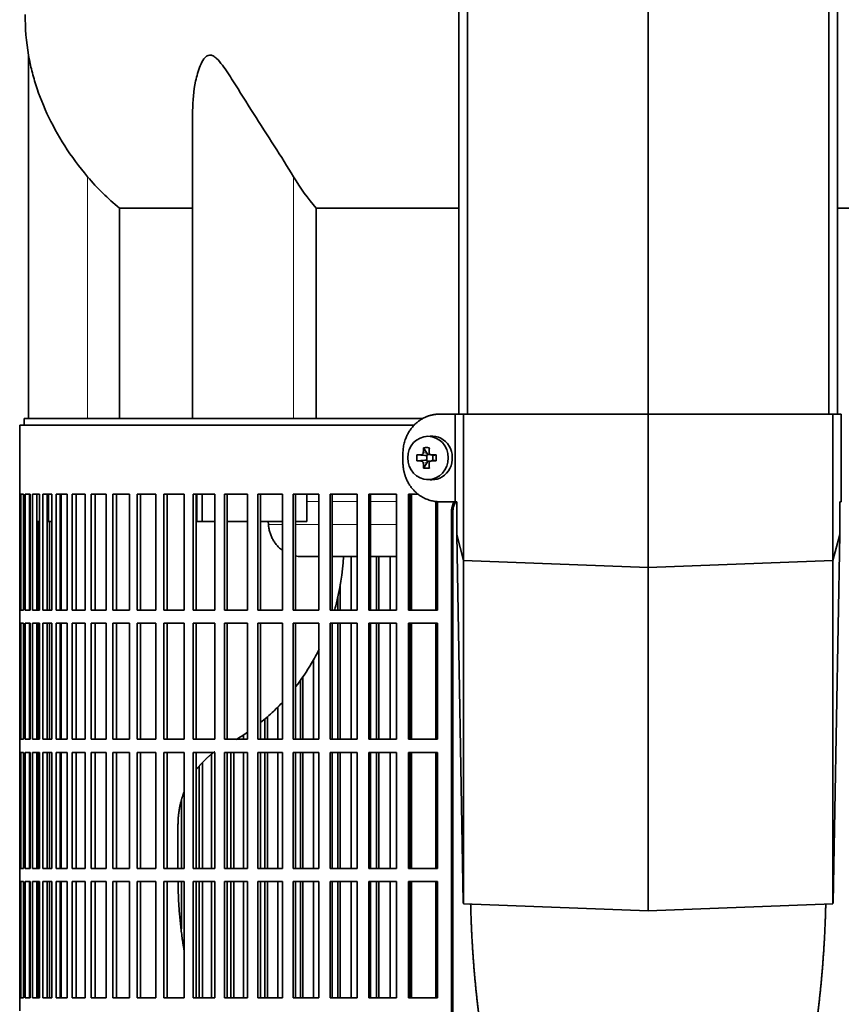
# Model space of a CAD drawing. Header units: millimetres. Extents: x 461 to 1353, y -2347 to 1807.
# Tile 16 of 30: x 468 to 656, y -303 to -79. Entities that reach past the tile are written whole.
import ezdxf

# ---------------------------------------------------------------- set-up
doc = ezdxf.new("R2010")
doc.units = ezdxf.units.MM
for name, color, linetype in [('M5X8_UNI7687', 7, 'Continuous'), ('MID_454-5', 7, 'Continuous'), ('VSI344-454_FILTR', 7, 'Continuous'), ('VSI344-454_SUPPO', 7, 'Continuous'), ('VSI344-454_TERMI', 7, 'Continuous'), ('VSI454_DIFFUSORE', 7, 'Continuous')]:
    doc.layers.add(name, color=color, linetype=linetype)

# ---------------------------------------------------------------- blocks, each defined once
blk = doc.blocks.new('SE')
at = {"layer": 'M5X8_UNI7687', "color": 7, "linetype": 'Continuous', "lineweight": 35}
for p, q in [((561.84, -173.6), (560.99, -173.67)), ((560.35, -176.25), (561.12, -177.56)), ((558.81, -177.9), (560.65, -178.05)), ((558.81, -179.28), (560.65, -179.12)), ((560.35, -180.92), (561.12, -179.62)), ((561.05, -179.15), (561.05, -178.02)), ((561.22, -177.84), (561.84, -177.84)), ((561.87, -179.34), (561.22, -179.34)), ((561.92, -177.85), (562.51, -178.05)), ((562.51, -179.12), (561.92, -179.32)), ((562.46, -178.03), (562.46, -179.14)), ((563.19, -177.9), (562.59, -178.05)), ((563.19, -179.28), (562.59, -179.12)), ((560.99, -183.5), (561.84, -183.57))]:
    blk.add_line(p, q, dxfattribs=at)
at = {"layer": 'M5X8_UNI7687', "color": 4, "linetype": 'Continuous', "lineweight": 9}
for p, q in [((560.26, -177.38), (561.12, -177.56)), ((560.65, -178.05), (559.8, -177.88)), ((559.8, -179.3), (560.65, -179.12)), ((561.12, -179.62), (560.26, -179.8)), ((562.07, -177.88), (562.59, -178.05)), ((562.59, -179.12), (562.07, -179.3))]:
    blk.add_line(p, q, dxfattribs=at)
at = {"layer": 'M5X8_UNI7687', "color": 7, "linetype": 'Continuous', "lineweight": 35}
for centre, radius, start, end in [((569.97, -178.59), 11.19, 176.4519, 183.5481), ((529.24, -178.59), 33.96, 358.8317, 1.1683)]:
    blk.add_arc(centre, radius, start, end, dxfattribs=at)
blk.add_ellipse((561.34, -178.59), major_axis=(0, -4.93), ratio=0.939693, dxfattribs=at)
for centre, major_axis, ratio, start_param, end_param in [((562.2, -178.59), (0, -5), 0.939693, 0, 3.218028), ((564.46, -178.59), (0, 10), 0.422618, 1.335108, 1.449667), ((563.56, -181.65), (-8.99, 2.22), 0.549436, -1.223909, -1.074217), ((560.64, -177.55), (0.521, -0.505), 0.511875, 0.559691, 1.077892), ((564.17, -178.59), (0, 10), 0.258819, 1.335108, 1.449667), ((564.31, -178.74), (-9.99, 0.3), 0.0819, -1.099374, -0.984815), ((564.31, -178.43), (-9.99, -0.3), 0.0819, 0.984815, 1.099374), ((564.46, -178.59), (0, -10), 0.422618, -1.449667, -1.335108), ((560.64, -177.55), (0.805, -0.118), 0.613124, 4.809424, 5.327625), ((560.64, -179.62), (0.805, 0.118), 0.613124, 0.95556, 1.473761), ((560.81, -177.59), (0.03, -0.501), 0.939258, 0.461161, 0.987959), ((560.81, -179.59), (0.03, 0.501), 0.939258, 5.295226, 5.822024), ((560.64, -179.62), (0.521, 0.505), 0.511875, 5.205293, 5.723494), ((564.17, -178.59), (0, -10), 0.258819, -1.449667, -1.335108), ((564.31, -178.74), (-9.99, 0.3), 0.0819, -1.456192, -1.341632), ((564.31, -178.43), (-9.99, -0.3), 0.0819, 1.341632, 1.456192), ((562.59, -177.55), (0.052, 0.506), 0.51441, 3.025925, 3.331693), ((562.59, -179.62), (0.052, -0.506), 0.51441, 2.951492, 3.25726), ((563.56, -175.52), (-8.99, -2.22), 0.549436, 1.074217, 1.223909), ((562.2, -178.59), (0, -5), 0.939693, 6.20675, 6.283185)]:
    blk.add_ellipse(centre, major_axis=major_axis, ratio=ratio, start_param=start_param, end_param=end_param, dxfattribs=at)
for points in [[(559.8, -177.88), (559.81, -177.88), (559.84, -177.88), (559.88, -177.87), (559.93, -177.86), (559.97, -177.84), (560.01, -177.82), (560.04, -177.79), (560.08, -177.76), (560.12, -177.73), (560.15, -177.69), (560.18, -177.65), (560.2, -177.61), (560.22, -177.57), (560.24, -177.52), (560.25, -177.48), (560.26, -177.43), (560.26, -177.4), (560.26, -177.38)], [(561.6, -177.38), (561.6, -177.4), (561.6, -177.43), (561.6, -177.48), (561.61, -177.52), (561.63, -177.57), (561.65, -177.61), (561.67, -177.65), (561.7, -177.69), (561.73, -177.73), (561.76, -177.76), (561.8, -177.79), (561.84, -177.82), (561.88, -177.84), (561.92, -177.86), (561.97, -177.87), (562.02, -177.88), (562.05, -177.88), (562.07, -177.88)], [(560.26, -179.8), (560.26, -179.78), (560.26, -179.74), (560.25, -179.7), (560.24, -179.65), (560.22, -179.61), (560.2, -179.56), (560.18, -179.52), (560.15, -179.48), (560.12, -179.44), (560.08, -179.41), (560.04, -179.38), (560.01, -179.36), (559.97, -179.34), (559.93, -179.32), (559.88, -179.31), (559.84, -179.3), (559.81, -179.3), (559.8, -179.3)], [(562.07, -179.3), (562.05, -179.3), (562.02, -179.3), (561.97, -179.31), (561.92, -179.32), (561.88, -179.34), (561.84, -179.36), (561.8, -179.38), (561.76, -179.41), (561.73, -179.44), (561.7, -179.48), (561.67, -179.52), (561.65, -179.56), (561.63, -179.61), (561.61, -179.65), (561.6, -179.7), (561.6, -179.74), (561.6, -179.78), (561.6, -179.8)]]:
    blk.add_open_spline(points, degree=3, dxfattribs=at)
at = {"layer": 'MID_454-5', "color": 7, "linetype": 'Continuous', "lineweight": 35}
for p, q in [((568.41, 1013.41), (568.41, -168.59)), ((570.38, -168.59), (570.38, 1013.41)), ((611.62, -168.59), (611.62, 1013.41)), ((652.86, -168.59), (652.86, 1013.41)), ((654.83, 1013.41), (654.83, -168.59))]:
    blk.add_line(p, q, dxfattribs=at)
at = {"layer": 'VSI344-454_FILTR', "color": 7, "linetype": 'Continuous', "lineweight": 35}
for p, q in [((558.16, -171.09), (468.12, -171.09)), ((468.12, -171.09), (468.12, -186.84)), ((468.12, -186.84), (468.24, -186.84)), ((468.12, -213.34), (468.12, -186.84)), ((468.24, -213.34), (468.24, -186.84)), ((468.4, -186.84), (469.01, -186.84)), ((468.4, -213.34), (468.4, -186.84)), ((469.01, -213.34), (469.01, -186.84)), ((469.38, -186.84), (470.48, -186.84)), ((469.38, -213.34), (469.38, -186.84)), ((470.37, -213.34), (470.37, -186.84)), ((470.48, -213.34), (470.48, -186.84)), ((471.05, -186.84), (472.63, -186.84)), ((471.05, -213.34), (471.05, -186.84)), ((472.02, -213.34), (472.02, -186.84)), ((472.63, -213.34), (472.63, -186.84)), ((473.4, -186.84), (475.46, -186.84)), ((473.4, -213.34), (473.4, -186.84)), ((474.36, -213.34), (474.36, -186.84)), ((475.46, -213.34), (475.46, -186.84)), ((476.43, -186.84), (478.95, -186.84)), ((476.43, -213.34), (476.43, -186.84)), ((477.36, -213.34), (477.36, -186.84)), ((478.95, -213.34), (478.95, -186.84)), ((480.12, -186.84), (483.09, -186.84)), ((480.12, -213.34), (480.12, -186.84)), ((481.02, -213.34), (481.02, -186.84)), ((483.09, -213.34), (483.09, -186.84)), ((484.44, -186.84), (487.85, -186.84)), ((484.44, -213.34), (484.44, -186.84)), ((485.32, -213.34), (485.32, -186.84)), ((487.85, -213.34), (487.85, -186.84)), ((489.39, -186.84), (493.22, -186.84)), ((489.39, -213.34), (489.39, -186.84)), ((490.23, -213.34), (490.23, -186.84)), ((493.22, -213.34), (493.22, -186.84)), ((494.93, -186.84), (499.17, -186.84)), ((494.93, -213.34), (494.93, -186.84)), ((495.73, -213.34), (495.73, -186.84)), ((499.17, -213.34), (499.17, -186.84)), ((501.04, -186.84), (505.66, -186.84)), ((501.04, -213.34), (501.04, -186.84)), ((501.8, -213.34), (501.8, -186.84)), ((505.66, -213.34), (505.66, -186.84)), ((507.69, -186.84), (512.67, -186.84)), ((507.69, -213.34), (507.69, -186.84)), ((508.4, -213.34), (508.4, -186.84)), ((512.67, -213.34), (512.67, -186.84)), ((514.85, -186.84), (520.16, -186.84)), ((514.85, -213.34), (514.85, -186.84)), ((515.5, -213.34), (515.5, -186.84)), ((520.16, -213.34), (520.16, -186.84)), ((522.47, -186.84), (528.09, -186.84)), ((522.47, -213.34), (522.47, -186.84)), ((523.08, -213.34), (523.08, -186.84)), ((528.09, -213.34), (528.09, -186.84)), ((530.54, -186.84), (536.44, -186.84)), ((530.54, -213.34), (530.54, -186.84)), ((531.08, -213.34), (531.08, -186.84)), ((536.44, -213.34), (536.44, -186.84)), ((538.99, -186.84), (545.15, -186.84)), ((538.99, -213.34), (538.99, -186.84)), ((539.48, -213.34), (539.48, -186.84)), ((545.15, -213.34), (545.15, -186.84)), ((547.8, -186.84), (554.18, -186.84)), ((547.8, -213.34), (547.8, -186.84)), ((548.23, -213.34), (548.23, -186.84)), ((554.18, -213.34), (554.18, -186.84)), ((556.92, -186.84), (559.05, -186.84)), ((556.92, -213.34), (556.92, -186.84)), ((557.28, -213.34), (557.28, -186.84)), ((563.49, -213.34), (563.49, -188.53)), ((566.68, -462.09), (566.68, -191.09)), ((566.99, -462.09), (566.99, -191.09)), ((472.45, -213.34), (472.45, -193.09)), ((474.93, -213.34), (474.93, -193.09)), ((543.81, -213.34), (543.81, -201.09)), ((549.62, -213.34), (549.62, -201.09)), ((550.08, -213.34), (550.08, -201.09)), ((552.72, -213.34), (552.72, -201.09)), ((541.26, -213.34), (541.26, -207.45)), ((540.75, -213.34), (540.75, -210.21)), ((468.12, -213.34), (468.24, -213.34)), ((468.12, -213.34), (468.12, -216.34)), ((468.4, -213.34), (469.01, -213.34)), ((469.38, -213.34), (470.48, -213.34)), ((471.05, -213.34), (472.63, -213.34)), ((473.4, -213.34), (475.46, -213.34)), ((476.43, -213.34), (478.95, -213.34)), ((480.12, -213.34), (483.09, -213.34)), ((484.44, -213.34), (487.85, -213.34)), ((489.39, -213.34), (493.22, -213.34)), ((494.93, -213.34), (499.17, -213.34)), ((501.04, -213.34), (505.66, -213.34)), ((507.69, -213.34), (512.67, -213.34)), ((514.85, -213.34), (520.16, -213.34)), ((522.47, -213.34), (528.09, -213.34)), ((530.54, -213.34), (536.44, -213.34)), ((538.99, -213.34), (545.15, -213.34)), ((547.8, -213.34), (554.18, -213.34)), ((556.92, -213.34), (563.49, -213.34)), ((468.12, -216.34), (468.24, -216.34)), ((468.12, -242.84), (468.12, -216.34)), ((468.24, -242.84), (468.24, -216.34)), ((468.4, -216.34), (469.01, -216.34)), ((468.4, -242.84), (468.4, -216.34)), ((469.01, -242.84), (469.01, -216.34)), ((469.38, -216.34), (470.48, -216.34)), ((469.38, -242.84), (469.38, -216.34)), ((470.37, -242.84), (470.37, -216.34)), ((470.48, -242.84), (470.48, -216.34)), ((471.05, -216.34), (472.63, -216.34)), ((471.05, -242.84), (471.05, -216.34)), ((472.02, -242.84), (472.02, -216.34)), ((472.45, -242.84), (472.45, -216.34)), ((472.63, -242.84), (472.63, -216.34)), ((473.4, -216.34), (475.46, -216.34)), ((473.4, -242.84), (473.4, -216.34)), ((474.36, -242.84), (474.36, -216.34)), ((474.93, -242.84), (474.93, -216.34)), ((475.46, -242.84), (475.46, -216.34)), ((476.43, -216.34), (478.95, -216.34)), ((476.43, -242.84), (476.43, -216.34)), ((477.36, -242.84), (477.36, -216.34)), ((478.95, -242.84), (478.95, -216.34)), ((480.12, -216.34), (483.09, -216.34)), ((480.12, -242.84), (480.12, -216.34)), ((481.02, -242.84), (481.02, -216.34)), ((483.09, -242.84), (483.09, -216.34)), ((484.44, -216.34), (487.85, -216.34)), ((484.44, -242.84), (484.44, -216.34)), ((485.32, -242.84), (485.32, -216.34)), ((487.85, -242.84), (487.85, -216.34)), ((489.39, -216.34), (493.22, -216.34)), ((489.39, -242.84), (489.39, -216.34)), ((490.23, -242.84), (490.23, -216.34)), ((493.22, -242.84), (493.22, -216.34)), ((494.93, -216.34), (499.17, -216.34)), ((494.93, -242.84), (494.93, -216.34)), ((495.73, -242.84), (495.73, -216.34)), ((499.17, -242.84), (499.17, -216.34)), ((501.04, -216.34), (505.66, -216.34)), ((501.04, -242.84), (501.04, -216.34)), ((501.8, -242.84), (501.8, -216.34)), ((505.66, -242.84), (505.66, -216.34)), ((507.69, -216.34), (512.67, -216.34)), ((507.69, -242.84), (507.69, -216.34)), ((508.4, -242.84), (508.4, -216.34)), ((512.67, -242.84), (512.67, -216.34)), ((514.85, -216.34), (520.16, -216.34)), ((514.85, -242.84), (514.85, -216.34)), ((515.5, -242.84), (515.5, -216.34)), ((520.16, -242.84), (520.16, -216.34)), ((522.47, -216.34), (528.09, -216.34)), ((522.47, -242.84), (522.47, -216.34)), ((523.08, -242.84), (523.08, -216.34)), ((528.09, -242.84), (528.09, -216.34)), ((530.54, -216.34), (536.44, -216.34)), ((530.54, -242.84), (530.54, -216.34)), ((531.08, -242.84), (531.08, -216.34)), ((536.44, -242.84), (536.44, -216.34)), ((538.99, -216.34), (545.15, -216.34)), ((538.99, -242.84), (538.99, -216.34)), ((539.48, -242.84), (539.48, -216.34)), ((540.75, -242.84), (540.75, -216.34)), ((541.26, -242.84), (541.26, -216.34)), ((543.81, -242.84), (543.81, -216.34)), ((545.15, -242.84), (545.15, -216.34)), ((547.8, -216.34), (554.18, -216.34)), ((547.8, -242.84), (547.8, -216.34)), ((548.23, -242.84), (548.23, -216.34)), ((549.62, -242.84), (549.62, -216.34)), ((550.08, -242.84), (550.08, -216.34)), ((552.72, -242.84), (552.72, -216.34)), ((554.18, -242.84), (554.18, -216.34)), ((556.92, -216.34), (563.49, -216.34)), ((556.92, -242.84), (556.92, -216.34)), ((557.28, -242.84), (557.28, -216.34)), ((563.49, -242.84), (563.49, -216.34)), ((535.23, -242.84), (535.23, -224.58)), ((532.79, -242.84), (532.79, -228.46)), ((532.22, -242.84), (532.22, -229.33)), ((527.03, -242.84), (527.03, -235.41)), ((524.07, -242.84), (524.07, -238.21)), ((524.7, -242.84), (524.7, -237.65)), ((519.23, -242.84), (519.23, -241.78)), ((468.12, -242.84), (468.24, -242.84)), ((468.12, -242.84), (468.12, -245.84)), ((468.4, -242.84), (469.01, -242.84)), ((469.38, -242.84), (470.48, -242.84)), ((471.05, -242.84), (472.63, -242.84)), ((473.4, -242.84), (475.46, -242.84)), ((476.43, -242.84), (478.95, -242.84)), ((480.12, -242.84), (483.09, -242.84)), ((484.44, -242.84), (487.85, -242.84)), ((489.39, -242.84), (493.22, -242.84)), ((494.93, -242.84), (499.17, -242.84)), ((501.04, -242.84), (505.66, -242.84)), ((507.69, -242.84), (512.67, -242.84)), ((514.85, -242.84), (520.16, -242.84)), ((522.47, -242.84), (528.09, -242.84)), ((530.54, -242.84), (536.44, -242.84)), ((538.99, -242.84), (545.15, -242.84)), ((547.8, -242.84), (554.18, -242.84)), ((556.92, -242.84), (563.49, -242.84)), ((468.12, -245.84), (468.24, -245.84)), ((468.12, -272.34), (468.12, -245.84)), ((468.24, -272.34), (468.24, -245.84)), ((468.4, -245.84), (469.01, -245.84)), ((468.4, -272.34), (468.4, -245.84)), ((469.01, -272.34), (469.01, -245.84)), ((469.38, -245.84), (470.48, -245.84)), ((469.38, -272.34), (469.38, -245.84)), ((470.37, -272.34), (470.37, -245.84)), ((470.48, -272.34), (470.48, -245.84)), ((471.05, -245.84), (472.63, -245.84)), ((471.05, -272.34), (471.05, -245.84)), ((472.02, -272.34), (472.02, -245.84)), ((472.45, -272.34), (472.45, -245.84)), ((472.63, -272.34), (472.63, -245.84)), ((473.4, -245.84), (475.46, -245.84)), ((473.4, -272.34), (473.4, -245.84)), ((474.36, -272.34), (474.36, -245.84)), ((474.93, -272.34), (474.93, -245.84)), ((475.46, -272.34), (475.46, -245.84)), ((476.43, -245.84), (478.95, -245.84)), ((476.43, -272.34), (476.43, -245.84)), ((477.36, -272.34), (477.36, -245.84)), ((478.95, -272.34), (478.95, -245.84)), ((480.12, -245.84), (483.09, -245.84)), ((480.12, -272.34), (480.12, -245.84)), ((481.02, -272.34), (481.02, -245.84)), ((483.09, -272.34), (483.09, -245.84)), ((484.44, -245.84), (487.85, -245.84)), ((484.44, -272.34), (484.44, -245.84)), ((485.32, -272.34), (485.32, -245.84)), ((487.85, -272.34), (487.85, -245.84)), ((489.39, -245.84), (493.22, -245.84)), ((489.39, -272.34), (489.39, -245.84)), ((490.23, -272.34), (490.23, -245.84)), ((493.22, -272.34), (493.22, -245.84)), ((494.93, -245.84), (499.17, -245.84)), ((494.93, -272.34), (494.93, -245.84)), ((495.73, -272.34), (495.73, -245.84)), ((499.17, -272.34), (499.17, -245.84)), ((501.04, -245.84), (505.66, -245.84)), ((501.04, -272.34), (501.04, -245.84)), ((501.8, -272.34), (501.8, -245.84)), ((505.66, -272.34), (505.66, -245.84)), ((507.69, -245.84), (512.67, -245.84)), ((507.69, -272.34), (507.69, -245.84)), ((508.4, -272.34), (508.4, -245.84)), ((511.89, -272.34), (511.89, -246.3)), ((512.67, -272.34), (512.67, -245.84)), ((514.85, -245.84), (520.16, -245.84)), ((514.85, -272.34), (514.85, -245.84)), ((515.5, -272.34), (515.5, -245.84)), ((516.35, -272.34), (516.35, -245.84)), ((517.04, -272.34), (517.04, -245.84)), ((519.23, -272.34), (519.23, -245.84)), ((520.16, -272.34), (520.16, -245.84)), ((522.47, -245.84), (528.09, -245.84)), ((522.47, -272.34), (522.47, -245.84)), ((523.08, -272.34), (523.08, -245.84)), ((524.07, -272.34), (524.07, -245.84)), ((524.7, -272.34), (524.7, -245.84)), ((527.03, -272.34), (527.03, -245.84)), ((528.09, -272.34), (528.09, -245.84)), ((530.54, -245.84), (536.44, -245.84)), ((530.54, -272.34), (530.54, -245.84)), ((531.08, -272.34), (531.08, -245.84)), ((532.22, -272.34), (532.22, -245.84)), ((532.79, -272.34), (532.79, -245.84)), ((535.23, -272.34), (535.23, -245.84)), ((536.44, -272.34), (536.44, -245.84)), ((538.99, -245.84), (545.15, -245.84)), ((538.99, -272.34), (538.99, -245.84)), ((539.48, -272.34), (539.48, -245.84)), ((540.75, -272.34), (540.75, -245.84)), ((541.26, -272.34), (541.26, -245.84)), ((543.81, -272.34), (543.81, -245.84)), ((545.15, -272.34), (545.15, -245.84)), ((547.8, -245.84), (554.18, -245.84)), ((547.8, -272.34), (547.8, -245.84)), ((548.23, -272.34), (548.23, -245.84)), ((549.62, -272.34), (549.62, -245.84)), ((550.08, -272.34), (550.08, -245.84)), ((552.72, -272.34), (552.72, -245.84)), ((554.18, -272.34), (554.18, -245.84)), ((556.92, -245.84), (563.49, -245.84)), ((556.92, -272.34), (556.92, -245.84)), ((557.28, -272.34), (557.28, -245.84)), ((563.49, -272.34), (563.49, -245.84)), ((509.1, -272.34), (509.1, -248.99)), ((509.83, -272.34), (509.83, -248.19)), ((505.03, -272.34), (505.03, -256.74)), ((468.12, -272.34), (468.24, -272.34)), ((468.12, -272.34), (468.12, -275.34)), ((468.4, -272.34), (469.01, -272.34)), ((469.38, -272.34), (470.48, -272.34)), ((471.05, -272.34), (472.63, -272.34)), ((473.4, -272.34), (475.46, -272.34)), ((476.43, -272.34), (478.95, -272.34)), ((480.12, -272.34), (483.09, -272.34)), ((484.44, -272.34), (487.85, -272.34)), ((489.39, -272.34), (493.22, -272.34)), ((494.93, -272.34), (499.17, -272.34)), ((501.04, -272.34), (505.66, -272.34)), ((507.69, -272.34), (512.67, -272.34)), ((514.85, -272.34), (520.16, -272.34)), ((522.47, -272.34), (528.09, -272.34)), ((530.54, -272.34), (536.44, -272.34)), ((538.99, -272.34), (545.15, -272.34)), ((547.8, -272.34), (554.18, -272.34)), ((556.92, -272.34), (563.49, -272.34)), ((468.12, -275.34), (468.24, -275.34)), ((468.12, -301.84), (468.12, -275.34)), ((468.24, -301.84), (468.24, -275.34)), ((468.4, -275.34), (469.01, -275.34)), ((468.4, -301.84), (468.4, -275.34)), ((469.01, -301.84), (469.01, -275.34)), ((469.38, -275.34), (470.48, -275.34)), ((469.38, -301.84), (469.38, -275.34)), ((470.37, -301.84), (470.37, -275.34)), ((470.48, -301.84), (470.48, -275.34)), ((471.05, -275.34), (472.63, -275.34)), ((471.05, -301.84), (471.05, -275.34)), ((472.02, -301.84), (472.02, -275.34)), ((472.45, -301.84), (472.45, -275.34)), ((472.63, -301.84), (472.63, -275.34)), ((473.4, -275.34), (475.46, -275.34)), ((473.4, -301.84), (473.4, -275.34)), ((474.36, -301.84), (474.36, -275.34)), ((474.93, -301.84), (474.93, -275.34)), ((475.46, -301.84), (475.46, -275.34)), ((476.43, -275.34), (478.95, -275.34)), ((476.43, -301.84), (476.43, -275.34)), ((477.36, -301.84), (477.36, -275.34)), ((478.95, -301.84), (478.95, -275.34)), ((480.12, -275.34), (483.09, -275.34)), ((480.12, -301.84), (480.12, -275.34)), ((481.02, -301.84), (481.02, -275.34)), ((483.09, -301.84), (483.09, -275.34)), ((484.44, -275.34), (487.85, -275.34)), ((484.44, -301.84), (484.44, -275.34)), ((485.32, -301.84), (485.32, -275.34)), ((487.85, -301.84), (487.85, -275.34)), ((489.39, -275.34), (493.22, -275.34)), ((489.39, -301.84), (489.39, -275.34)), ((490.23, -301.84), (490.23, -275.34)), ((493.22, -301.84), (493.22, -275.34)), ((494.93, -275.34), (499.17, -275.34)), ((494.93, -301.84), (494.93, -275.34)), ((495.73, -301.84), (495.73, -275.34)), ((499.17, -301.84), (499.17, -275.34)), ((501.04, -275.34), (505.66, -275.34)), ((501.04, -301.84), (501.04, -275.34)), ((501.8, -301.84), (501.8, -275.34)), ((505.03, -286.1), (505.03, -275.34)), ((505.66, -301.84), (505.66, -275.34)), ((507.69, -275.34), (512.67, -275.34)), ((507.69, -301.84), (507.69, -275.34)), ((508.4, -301.84), (508.4, -275.34)), ((509.1, -301.84), (509.1, -275.34)), ((509.83, -301.84), (509.83, -275.34)), ((511.89, -301.84), (511.89, -275.34)), ((512.67, -301.84), (512.67, -275.34)), ((514.85, -275.34), (520.16, -275.34)), ((514.85, -301.84), (514.85, -275.34)), ((515.5, -301.84), (515.5, -275.34)), ((516.35, -301.84), (516.35, -275.34)), ((517.04, -301.84), (517.04, -275.34)), ((519.23, -301.84), (519.23, -275.34)), ((520.16, -301.84), (520.16, -275.34)), ((522.47, -275.34), (528.09, -275.34)), ((522.47, -301.84), (522.47, -275.34)), ((523.08, -301.84), (523.08, -275.34)), ((524.07, -301.84), (524.07, -275.34)), ((524.7, -301.84), (524.7, -275.34)), ((527.03, -301.84), (527.03, -275.34)), ((528.09, -301.84), (528.09, -275.34)), ((530.54, -275.34), (536.44, -275.34)), ((530.54, -301.84), (530.54, -275.34)), ((531.08, -301.84), (531.08, -275.34)), ((532.22, -301.84), (532.22, -275.34)), ((532.79, -301.84), (532.79, -275.34)), ((535.23, -301.84), (535.23, -275.34)), ((536.44, -301.84), (536.44, -275.34)), ((538.99, -275.34), (545.15, -275.34)), ((538.99, -301.84), (538.99, -275.34)), ((539.48, -301.84), (539.48, -275.34)), ((540.75, -301.84), (540.75, -275.34)), ((541.26, -301.84), (541.26, -275.34)), ((543.81, -301.84), (543.81, -275.34)), ((545.15, -301.84), (545.15, -275.34)), ((547.8, -275.34), (554.18, -275.34)), ((547.8, -301.84), (547.8, -275.34)), ((548.23, -301.84), (548.23, -275.34)), ((549.62, -301.84), (549.62, -275.34)), ((550.08, -301.84), (550.08, -275.34)), ((552.72, -301.84), (552.72, -275.34)), ((554.18, -301.84), (554.18, -275.34)), ((556.92, -275.34), (563.49, -275.34)), ((556.92, -301.84), (556.92, -275.34)), ((557.28, -301.84), (557.28, -275.34)), ((563.49, -301.84), (563.49, -275.34)), ((468.12, -301.84), (468.24, -301.84)), ((468.12, -301.84), (468.12, -304.84)), ((468.4, -301.84), (469.01, -301.84)), ((469.38, -301.84), (470.48, -301.84)), ((471.05, -301.84), (472.63, -301.84)), ((473.4, -301.84), (475.46, -301.84)), ((476.43, -301.84), (478.95, -301.84)), ((480.12, -301.84), (483.09, -301.84)), ((484.44, -301.84), (487.85, -301.84)), ((489.39, -301.84), (493.22, -301.84)), ((494.93, -301.84), (499.17, -301.84)), ((501.04, -301.84), (505.66, -301.84)), ((507.69, -301.84), (512.67, -301.84)), ((514.85, -301.84), (520.16, -301.84)), ((522.47, -301.84), (528.09, -301.84)), ((530.54, -301.84), (536.44, -301.84)), ((538.99, -301.84), (545.15, -301.84)), ((547.8, -301.84), (554.18, -301.84)), ((556.92, -301.84), (563.49, -301.84))]:
    blk.add_line(p, q, dxfattribs=at)
at = {"layer": 'VSI344-454_FILTR', "color": 4, "linetype": 'Continuous', "lineweight": 9}
blk.add_line((566.68, -191.09), (566.99, -191.09), dxfattribs=at)
at = {"layer": 'VSI344-454_FILTR', "color": 7, "linetype": 'Continuous', "lineweight": 35}
for points, knots in [([(566.68, -191.09), (566.68, -191.01), (566.68, -190.87), (566.7, -190.65), (566.72, -190.43), (566.75, -190.22), (566.79, -190.01), (566.84, -189.8), (566.9, -189.59), (566.96, -189.38), (567.1, -189.02), (567.23, -188.75), (567.34, -188.54)], [0, 0, 0, 0, 0.027983, 0.0557899, 0.0834734, 0.1110867, 0.1386835, 0.1663177, 0.1940428, 0.2219119, 0.2499772, 0.3401037, 0.3401037, 0.3401037, 0.3401037]), ([(567.71, -188.44), (567.57, -188.68), (567.4, -189.04), (567.22, -189.54), (567.12, -189.92), (567.05, -190.3), (567, -190.69), (567, -190.96), (566.99, -191.09)], [0.6449979, 0.6449979, 0.6449979, 0.6449979, 0.7500173, 0.8003848, 0.8502554, 0.8999393, 0.9497504, 1, 1, 1, 1])]:
    blk.add_open_spline(points, degree=3, knots=knots, dxfattribs=at)
at = {"layer": 'VSI344-454_SUPPO', "color": 7, "linetype": 'Continuous', "lineweight": 35}
for p, q in [((560.19, -169.59), (469.12, -169.59)), ((469.12, -169.59), (469.12, -171.09)), ((474.71, -193.09), (474.71, -186.84)), ((477.62, -213.34), (477.62, -186.84)), ((508.55, -193.09), (508.55, -186.84)), ((509.76, -193.09), (509.76, -186.84)), ((533.67, -193.09), (533.67, -186.84)), ((557.55, -213.34), (557.55, -186.84)), ((563.15, -213.34), (563.15, -188.5)), ((470.37, -193.09), (470.48, -193.09)), ((472.02, -193.09), (472.63, -193.09)), ((474.36, -193.09), (474.71, -193.09)), ((474.71, -193.09), (475.46, -193.09)), ((477.36, -193.09), (477.62, -193.09)), ((508.55, -193.09), (509.76, -193.09)), ((509.76, -193.09), (512.67, -193.09)), ((515.5, -193.09), (520.16, -193.09)), ((523.08, -193.09), (528.09, -193.09)), ((524.9, -193.78), (524.84, -193.09)), ((531.08, -193.09), (533.67, -193.09)), ((532.26, -201.09), (536.44, -201.09)), ((539.48, -201.09), (545.15, -201.09)), ((548.23, -201.09), (554.18, -201.09)), ((557.28, -201.09), (557.55, -201.09)), ((477.62, -242.84), (477.62, -216.34)), ((557.55, -242.84), (557.55, -216.34)), ((563.15, -242.84), (563.15, -216.34)), ((477.62, -272.34), (477.62, -245.84)), ((557.55, -272.34), (557.55, -245.84)), ((563.15, -272.34), (563.15, -245.84)), ((504.26, -272.34), (504.26, -262.44)), ((477.62, -301.84), (477.62, -275.34)), ((557.55, -301.84), (557.55, -275.34)), ((563.15, -301.84), (563.15, -275.34))]:
    blk.add_line(p, q, dxfattribs=at)
at = {"layer": 'VSI344-454_SUPPO', "color": 4, "linetype": 'Continuous', "lineweight": 9}
for p, q in [((536.44, -188.56), (533.67, -188.56)), ((545.15, -188.56), (539.48, -188.56)), ((554.18, -188.56), (548.23, -188.56)), ((557.55, -188.56), (557.28, -188.56)), ((524.9, -193.78), (528.09, -193.78)), ((531.08, -193.78), (536.44, -193.78)), ((539.48, -193.78), (545.15, -193.78)), ((548.23, -193.78), (554.18, -193.78)), ((557.28, -193.78), (557.55, -193.78))]:
    blk.add_line(p, q, dxfattribs=at)
at = {"layer": 'VSI344-454_SUPPO', "color": 7, "linetype": 'Continuous', "lineweight": 35}
for points, degree, knots in [([(524.9, -193.78), (524.93, -194.07), (524.99, -194.66), (525.2, -195.52), (525.5, -196.37), (525.89, -197.19), (526.38, -197.97), (526.96, -198.7), (527.54, -199.27), (527.93, -199.58), (528.08, -199.69)], 3, [0, 0, 0, 0, 0.0417365, 0.0843208, 0.127753, 0.1720331, 0.2171609, 0.2631364, 0.3099596, 0.3384804, 0.3384804, 0.3384804, 0.3384804]), ([(542.06, -201.09), (541.85, -204.91), (541.25, -208.66), (540.17, -212.68), (540.07, -213.02), (539.98, -213.36)], 3, [0.0517388, 0.0517388, 0.0517388, 0.0517388, 0.25, 0.25, 0.2684606, 0.2684606, 0.2684606, 0.2684606]), ([(536.5, -222.27), (535.96, -223.36), (535.39, -224.42), (533.68, -227.33), (532.45, -229.15), (531.12, -230.86)], 3, [0.4358245, 0.4358245, 0.4358245, 0.4358245, 0.5, 0.5, 0.6155764, 0.6155764, 0.6155764, 0.6155764]), ([(528.11, -234.4), (527.46, -235.09), (526.79, -235.76), (525.15, -237.32), (524.15, -238.2), (523.11, -239.03)], 3, [0.6987897, 0.6987897, 0.6987897, 0.6987897, 0.75, 0.75, 0.8223069, 0.8223069, 0.8223069, 0.8223069]), ([(508.38, -249.85), (509.36, -248.54), (510.57, -247.39), (511.55, -246.45), (512.64, -245.68)], 2, [0.6005011, 0.6005011, 0.6005011, 0.75, 0.75, 0.875, 0.875, 0.875]), ([(504.26, -262.44), (504.26, -259.58), (504.99, -256.86), (505.27, -255.85), (505.62, -254.9)], 2, [0, 0, 0, 0.25, 0.25, 0.3403799, 0.3403799, 0.3403799]), ([(505.63, -290.92), (505.33, -289.15), (505.1, -287.37), (504.33, -281.39), (504.26, -275.34)], 2, [0.6816481, 0.6816481, 0.6816481, 0.75, 0.75, 0.9800661, 0.9800661, 0.9800661]), ([(576.83, -327.28), (575.41, -321.35), (574.32, -314.97), (573.23, -308.57), (572.49, -301.85), (571.75, -295.14), (571.38, -288.2), (571.17, -284.35), (571.08, -280.48)], 2, [0, 0, 0, 0.25, 0.25, 0.5, 0.5, 0.75, 0.75, 0.8891852, 0.8891852, 0.8891852]), ([(652.16, -280.48), (652.07, -284.35), (651.86, -288.2), (651.49, -295.14), (650.75, -301.85), (650.01, -308.57), (648.92, -314.97), (647.83, -321.35), (646.41, -327.28)], 2, [0.1108193, 0.1108193, 0.1108193, 0.25, 0.25, 0.5, 0.5, 0.75, 0.75, 1, 1, 1])]:
    blk.add_open_spline(points, degree=degree, knots=knots, dxfattribs=at)
for points in [[(531.07, -200.98), (531.5, -201.06), (531.93, -201.09), (532.37, -201.08)], [(520.16, -241.22), (519.29, -241.82), (518.39, -242.38), (517.48, -242.92)]]:
    blk.add_open_spline(points, degree=3, dxfattribs=at)
at = {"layer": 'VSI344-454_TERMI', "color": 7, "linetype": 'Continuous', "lineweight": 35}
for p, q in [((564.02, -168.59), (567.53, -168.59)), ((567.53, -168.59), (569.44, -168.59)), ((567.53, -188.59), (567.53, -168.59)), ((569.44, -168.59), (611.62, -168.59)), ((569.44, -202), (569.44, -168.59)), ((611.62, -168.59), (653.8, -168.59)), ((611.62, -203.59), (611.62, -168.59)), ((653.8, -168.59), (655.71, -168.59)), ((653.8, -202), (653.8, -168.59)), ((655.71, -168.59), (655.71, -188.59)), ((555.62, -177.59), (555.62, -179.59)), ((564.02, -188.59), (567.53, -188.59)), ((567.53, -188.59), (567.89, -188.59)), ((567.89, -196.08), (567.89, -188.59)), ((655.34, -196.08), (655.34, -188.59)), ((655.71, -188.59), (655.34, -188.59)), ((567.89, -196.08), (569.44, -202)), ((569.36, -280.12), (567.89, -196.08)), ((653.8, -202), (655.34, -196.08)), ((653.87, -280.12), (655.34, -196.08)), ((569.44, -202), (611.62, -203.59)), ((569.44, -202), (569.44, -280.41)), ((611.62, -203.59), (653.8, -202)), ((653.8, -202), (653.8, -280.41)), ((611.62, -203.59), (611.62, -282)), ((569.44, -280.41), (569.36, -280.12)), ((611.62, -282), (569.44, -280.41)), ((653.8, -280.41), (611.62, -282)), ((653.87, -280.12), (653.8, -280.41))]:
    blk.add_line(p, q, dxfattribs=at)
for points, knots in [([(564.02, -168.59), (563.93, -168.59), (563.75, -168.59), (563.47, -168.6), (563.19, -168.63), (562.92, -168.66), (562.65, -168.7), (562.38, -168.76), (562.11, -168.82), (561.84, -168.89), (561.58, -168.97), (561.32, -169.06), (561.06, -169.15), (560.63, -169.33), (560.05, -169.62), (559.34, -170.08), (558.68, -170.6), (558.06, -171.2), (557.51, -171.86), (557.02, -172.57), (556.59, -173.33), (556.28, -174.04), (556.06, -174.69), (555.9, -175.25), (555.77, -175.83), (555.68, -176.41), (555.63, -177), (555.62, -177.39), (555.62, -177.59)], [0, 0, 0, 0, 0.020905, 0.041705, 0.062421, 0.083075, 0.103688, 0.124284, 0.144884, 0.165511, 0.186186, 0.206932, 0.227771, 0.248723, 0.310801, 0.372931, 0.435895, 0.498659, 0.561404, 0.62443, 0.686816, 0.749074, 0.79132, 0.833156, 0.874759, 0.916313, 0.958, 1, 1, 1, 1]), ([(555.62, -179.59), (555.62, -179.69), (555.62, -179.88), (555.63, -180.18), (555.66, -180.48), (555.69, -180.77), (555.73, -181.06), (555.78, -181.35), (555.83, -181.64), (555.9, -181.92), (555.98, -182.2), (556.06, -182.49), (556.15, -182.77), (556.32, -183.23), (556.59, -183.85), (557.02, -184.61), (557.51, -185.32), (558.06, -185.98), (558.68, -186.57), (559.34, -187.1), (560.05, -187.55), (560.71, -187.88), (561.32, -188.12), (561.84, -188.29), (562.38, -188.42), (562.92, -188.52), (563.47, -188.58), (563.84, -188.58), (564.02, -188.59)], [0, 0, 0, 0, 0.021051, 0.042001, 0.062873, 0.08369, 0.104474, 0.125249, 0.146036, 0.166859, 0.18774, 0.208703, 0.229768, 0.250959, 0.313199, 0.375603, 0.438616, 0.501374, 0.564129, 0.627102, 0.689223, 0.75131, 0.793093, 0.834507, 0.875728, 0.916932, 0.958298, 1, 1, 1, 1])]:
    blk.add_open_spline(points, degree=3, knots=knots, dxfattribs=at)
at = {"layer": 'VSI454_DIFFUSORE', "color": 7, "linetype": 'Continuous', "lineweight": 35}
for p, q in [((470.12, -86.64), (470.12, -169.59)), ((507.61, -99.31), (507.61, -169.59)), ((490.87, -121.53), (507.61, -121.53)), ((490.87, -169.59), (490.87, -121.53)), ((535.78, -121.53), (568.41, -121.53)), ((535.78, -169.59), (535.78, -121.53)), ((654.83, -121.53), (687.45, -121.53))]:
    blk.add_line(p, q, dxfattribs=at)
at = {"layer": 'VSI454_DIFFUSORE', "color": 4, "linetype": 'Continuous', "lineweight": 9}
for p, q in [((483.62, -169.59), (483.62, -114.38)), ((530.65, -169.59), (530.65, -114.38))]:
    blk.add_line(p, q, dxfattribs=at)
at = {"layer": 'VSI454_DIFFUSORE', "color": 7, "linetype": 'Continuous', "lineweight": 35}
blk.add_arc((526.78, -77.34), 57.42, 180, 189.3188, dxfattribs=at)
for points, knots in [([(483.62, -114.38), (481.69, -112.1), (479.95, -109.76), (476.85, -104.9), (475.49, -102.41), (473.21, -97.45), (472.27, -94.96), (471.16, -91.26), (470.84, -90.03), (470.46, -88.36), (470.35, -87.82), (470.22, -87.15), (470.18, -86.96), (470.13, -86.69), (470.12, -86.61), (470.12, -86.61)], [0, 0, 0, 0, 0.125, 0.125, 0.25, 0.25, 0.375, 0.375, 0.4375, 0.4375, 0.46875, 0.46875, 0.484375, 0.484375, 0.4987428, 0.4987428, 0.4987428, 0.4987428]), ([(530.65, -114.38), (529.29, -112.1), (527.78, -109.76), (524.66, -104.9), (523.06, -102.41), (519.92, -97.45), (518.38, -94.96), (516.02, -91.26), (515.23, -90.03), (513.97, -88.36), (513.54, -87.82), (512.81, -87.15), (512.56, -86.96), (512.03, -86.67), (511.76, -86.6), (510.98, -86.64), (510.54, -87.02), (509.85, -87.94), (509.58, -88.48), (508.87, -90.17), (508.55, -91.38), (507.83, -94.8), (507.61, -97.07), (507.61, -99.32)], [0, 0, 0, 0, 0.125, 0.125, 0.25, 0.25, 0.375, 0.375, 0.4375, 0.4375, 0.46875, 0.46875, 0.484375, 0.484375, 0.5, 0.5, 0.53125, 0.53125, 0.5625, 0.5625, 0.625, 0.625, 0.7380463, 0.7380463, 0.7380463, 0.7380463])]:
    blk.add_open_spline(points, degree=3, knots=knots, dxfattribs=at)
for points in [[(490.87, -121.53), (488.24, -119.36), (485.82, -116.98), (483.62, -114.38)], [(535.78, -121.53), (533.92, -119.36), (532.21, -116.98), (530.65, -114.38)]]:
    blk.add_open_spline(points, degree=3, dxfattribs=at)

msp = doc.modelspace()

# ---------------------------------------------------------------- block references
msp.add_blockref('SE', (0, 0))

doc.saveas('drawing.dxf')
